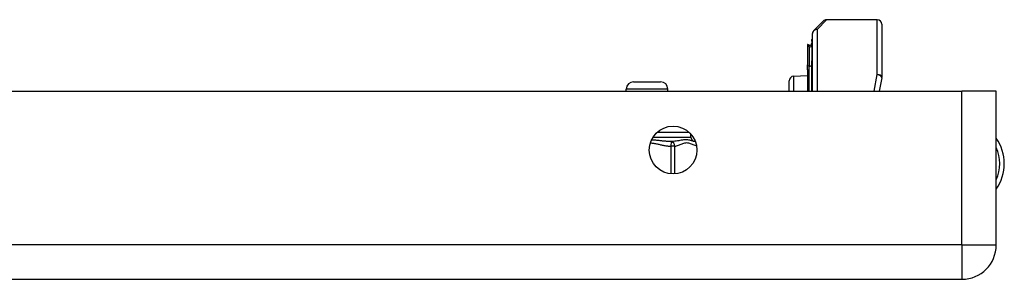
# Model space of a CAD drawing. Header units: inches. Extents: x 2.3 to 62.6, y 3.3 to 33.7.
# Tile 8 of 57: x 10 to 14.2, y 3.5 to 4.6. Entities that reach past the tile are written whole.
import ezdxf

# ---------------------------------------------------------------- set-up
doc = ezdxf.new("R2010")
doc.units = ezdxf.units.IN
doc.header["$MEASUREMENT"] = 0
doc.layers.add('Visible Edges(ANSI)', color=7, linetype='Continuous', lineweight=25)
doc.layers.add('Visible Tangent Edges(ANSI)', color=7, linetype='Continuous', lineweight=25)

msp = doc.modelspace()

# ---------------------------------------------------------------- linework, layer by layer
at = {"layer": 'Visible Edges(ANSI)'}
for p, q in [((13.3984, 4.5353), (13.4381, 4.5749)), ((13.6682, 4.5807), (13.452, 4.5807)), ((13.6879, 4.561), (13.6879, 4.3369)), ((13.3894, 4.4889), (13.3894, 4.4963)), ((13.3894, 4.4889), (13.3894, 4.4055)), ((13.3926, 4.2762), (13.3926, 4.5214)), ((13.3715, 4.4751), (13.3715, 4.4684)), ((13.3715, 4.4684), (13.3715, 4.3897)), ((13.3788, 4.473), (13.372, 4.4755)), ((13.3894, 4.2762), (13.3894, 4.4055)), ((13.3715, 4.3897), (13.3715, 4.3876)), ((13.3715, 4.3876), (13.3715, 4.3855)), ((13.3715, 4.3683), (13.3715, 4.3855)), ((13.3715, 4.3683), (13.3715, 4.3681)), ((13.3715, 4.3681), (13.3715, 4.3671)), ((13.3715, 4.3671), (13.3715, 4.2762)), ((12.6311, 4.3166), (12.7452, 4.3166)), ((13.2926, 4.2762), (13.2926, 4.3202)), ((13.3118, 4.3402), (13.3715, 4.3428)), ((13.6876, 4.3332), (13.6765, 4.2762)), ((2.4021, 4.2762), (14.0281, 4.2762)), ((12.5996, 4.2762), (12.5996, 4.2851)), ((12.7767, 4.2762), (12.7767, 4.2851)), ((14.1741, 4.2762), (14.0281, 4.2762)), ((14.1741, 3.6222), (14.1741, 4.2762)), ((12.8751, 4.0814), (12.8751, 4.0935)), ((2.4021, 3.4762), (14.0281, 3.4762))]:
    msp.add_line(p, q, dxfattribs=at)
msp.add_circle((12.7991, 4.0262), 0.1015, dxfattribs=at)
for centre, radius, start, end in [((13.452, 4.561), 0.0197, 90, 135), ((13.6682, 4.561), 0.0197, 0, 90), ((13.4123, 4.5214), 0.0197, 135, 180), ((13.3933, 4.4963), 0.00394, 100.0205, 180), ((13.3719, 4.4751), 0.000394, 70, 180), ((13.3815, 4.4804), 0.00787, 250, 0), ((12.6311, 4.2851), 0.0315, 90, 180), ((12.7452, 4.2851), 0.0315, 0, 90), ((13.3126, 4.3202), 0.02, 92.5, 180), ((13.6682, 4.3369), 0.0197, 349.0591, 0), ((12.8948, 4.0814), 0.0197, 180, 263.5934), ((14.0211, 3.9682), 0.1875, 324.6864, 35.3136), ((12.8904, 4.0422), 0.0197, 78.7314, 83.5934), ((14.0281, 3.6222), 0.146, 270, 0)]:
    msp.add_arc(centre, radius, start, end, dxfattribs=at)
at = {"layer": 'Visible Tangent Edges(ANSI)'}
for p, q in [((13.452, 4.5807), (13.4123, 4.5394)), ((13.6682, 4.3474), (13.6682, 4.5807)), ((13.4123, 4.5394), (13.4123, 4.2762)), ((13.372, 4.4755), (13.372, 4.4687)), ((13.372, 4.39), (13.372, 4.4687)), ((13.372, 4.4687), (13.3788, 4.4663)), ((13.3788, 4.4663), (13.3788, 4.473)), ((13.3788, 4.4663), (13.3788, 4.3829)), ((13.3715, 4.3855), (13.3788, 4.3829)), ((13.3716, 4.3682), (13.3715, 4.3683)), ((13.372, 4.3674), (13.372, 4.2762)), ((13.3788, 4.2762), (13.3788, 4.3829)), ((13.3118, 4.3402), (13.3118, 4.2762)), ((13.655, 4.2762), (13.6682, 4.3474)), ((12.7767, 4.2851), (12.5996, 4.2851)), ((14.0281, 3.6222), (14.0281, 4.2762)), ((12.7139, 4.0814), (12.8751, 4.0814)), ((12.8677, 4.1011), (12.7306, 4.1011)), ((12.7904, 4.0618), (12.7893, 4.0422)), ((12.7893, 4.0422), (12.7893, 3.9252)), ((12.8063, 4.0422), (12.7893, 4.0422)), ((12.8063, 3.925), (12.8063, 4.0422)), ((14.0281, 3.6222), (2.4021, 3.6222)), ((14.0281, 3.6222), (14.0281, 3.4762)), ((14.0281, 3.6222), (14.1741, 3.6222))]:
    msp.add_line(p, q, dxfattribs=at)
at = {"layer": 'Visible Tangent Edges(ANSI)', "flags": 128}
for points in [[(13.3715, 4.3876), (13.3715, 4.3877), (13.3715, 4.3878), (13.3715, 4.3879), (13.3716, 4.388), (13.3716, 4.3881), (13.3716, 4.3882), (13.3716, 4.3883), (13.3717, 4.3884), (13.3717, 4.3885), (13.3717, 4.3886), (13.3717, 4.3887), (13.3718, 4.3888), (13.3718, 4.3889), (13.3718, 4.389), (13.3718, 4.3891), (13.3719, 4.3892), (13.3719, 4.3893), (13.3719, 4.3894), (13.3719, 4.3895), (13.372, 4.3896), (13.372, 4.3897), (13.372, 4.3898), (13.372, 4.3899), (13.372, 4.39)], [(13.372, 4.3674), (13.372, 4.3674), (13.372, 4.3675), (13.372, 4.3675), (13.372, 4.3675), (13.372, 4.3676), (13.372, 4.3676), (13.372, 4.3676), (13.3719, 4.3676), (13.3719, 4.3677), (13.3719, 4.3677), (13.3719, 4.3677), (13.3719, 4.3678), (13.3719, 4.3678), (13.3718, 4.3678), (13.3718, 4.3679), (13.3718, 4.3679), (13.3718, 4.3679), (13.3717, 4.368), (13.3717, 4.368), (13.3717, 4.368), (13.3717, 4.3681), (13.3716, 4.3681), (13.3716, 4.3681), (13.3716, 4.3682)], [(12.7904, 4.0618), (12.7873, 4.0619), (12.7841, 4.0621), (12.7809, 4.0623), (12.7777, 4.0625), (12.7744, 4.0627), (12.7711, 4.063), (12.7678, 4.0633), (12.7644, 4.0636), (12.7611, 4.0639), (12.7576, 4.0643), (12.7542, 4.0646), (12.7508, 4.065), (12.7473, 4.0653), (12.7437, 4.0657), (12.7402, 4.0661), (12.7366, 4.0665), (12.733, 4.0668), (12.7294, 4.0672), (12.7258, 4.0676), (12.7221, 4.0679), (12.7184, 4.0682), (12.7146, 4.0685), (12.7109, 4.0688), (12.7071, 4.069)], [(12.8926, 4.0618), (12.8904, 4.0621), (12.8881, 4.0627), (12.8856, 4.0633), (12.8829, 4.0641), (12.88, 4.065), (12.877, 4.0659), (12.8737, 4.0668), (12.8701, 4.0677), (12.8664, 4.0684), (12.8623, 4.069), (12.858, 4.0694), (12.8535, 4.0696), (12.8487, 4.0694), (12.8438, 4.069), (12.8387, 4.0684), (12.8336, 4.0677), (12.8283, 4.0668), (12.823, 4.0659), (12.8176, 4.065), (12.8122, 4.0641), (12.8067, 4.0633), (12.8013, 4.0627), (12.7958, 4.0621), (12.7904, 4.0618)], [(12.7024, 4.057), (12.7061, 4.0566), (12.7097, 4.0561), (12.7133, 4.0555), (12.7169, 4.0549), (12.7205, 4.0542), (12.7242, 4.0535), (12.7277, 4.0528), (12.7313, 4.052), (12.7349, 4.0513), (12.7385, 4.0505), (12.7421, 4.0497), (12.7457, 4.0489), (12.7493, 4.0482), (12.7529, 4.0474), (12.7565, 4.0467), (12.7601, 4.046), (12.7638, 4.0453), (12.7674, 4.0447), (12.771, 4.0442), (12.7747, 4.0436), (12.7783, 4.0432), (12.782, 4.0428), (12.7856, 4.0425), (12.7893, 4.0422)], [(12.8063, 4.0422), (12.8102, 4.0429), (12.8141, 4.0438), (12.818, 4.045), (12.8219, 4.0464), (12.8257, 4.0479), (12.8295, 4.0495), (12.8334, 4.0512), (12.8372, 4.0528), (12.841, 4.0544), (12.8449, 4.0557), (12.8488, 4.0568), (12.8527, 4.0575), (12.8566, 4.0577), (12.8605, 4.0575), (12.8644, 4.0569), (12.8683, 4.0559), (12.8721, 4.0546), (12.876, 4.0531), (12.8798, 4.0515), (12.8836, 4.0498), (12.8875, 4.0482), (12.8913, 4.0466), (12.8952, 4.0452), (12.8991, 4.0439)]]:
    msp.add_lwpolyline(points, dxfattribs=at)
at = {"layer": 'Visible Tangent Edges(ANSI)'}
msp.add_arc((14.0211, 3.9682), 0.1678, 335.7439, 24.2561, dxfattribs=at)
for centre, major_axis, ratio, start_param, end_param in [((13.4123, 4.5214), (-0.0197, 0), 0.91745, 4.712389, 6.283185), ((13.4123, 4.5214), (-0.0139, 0.0139), 0.852462, 5.41831, 6.283185), ((13.3933, 4.4889), (-0.00394, 0), 0.969342, 4.887279, 6.283185), ((13.3719, 4.4684), (-0.000394, 0), 0.969342, 4.363323, 6.283185), ((13.3815, 4.4735), (0.00787, 0), 0.969342, 4.363323, 6.283185), ((13.3933, 4.4055), (-0.00394, 0), 0.969342, 4.887279, 6.283185), ((13.3719, 4.3897), (-0.000394, 0), 0.969342, 4.363323, 6.283185), ((13.3714, 4.3679), (0.000287, 0.00027), 0.557787, 0.659501, 0.995927), ((13.3719, 4.3671), (-0.000394, 0), 0.836188, 4.363323, 6.283185), ((13.3815, 4.3901), (0.00787, 0), 0.969342, 4.363323, 6.283185), ((13.6682, 4.3369), (0.0197, 0), 0.533433, 0, 1.570796), ((13.6682, 4.3369), (0.0193, -0.0037), 0.526442, 0, 1.672214), ((12.7893, 4.0422), (-0.0022, 0.0196), 0.864664, 4.615605, 6.089617), ((12.8904, 4.0422), (0.0022, 0.0196), 0.864664, 6.184247, 6.283185)]:
    msp.add_ellipse(centre, major_axis=major_axis, ratio=ratio, start_param=start_param, end_param=end_param, dxfattribs=at)

doc.saveas('drawing.dxf')
